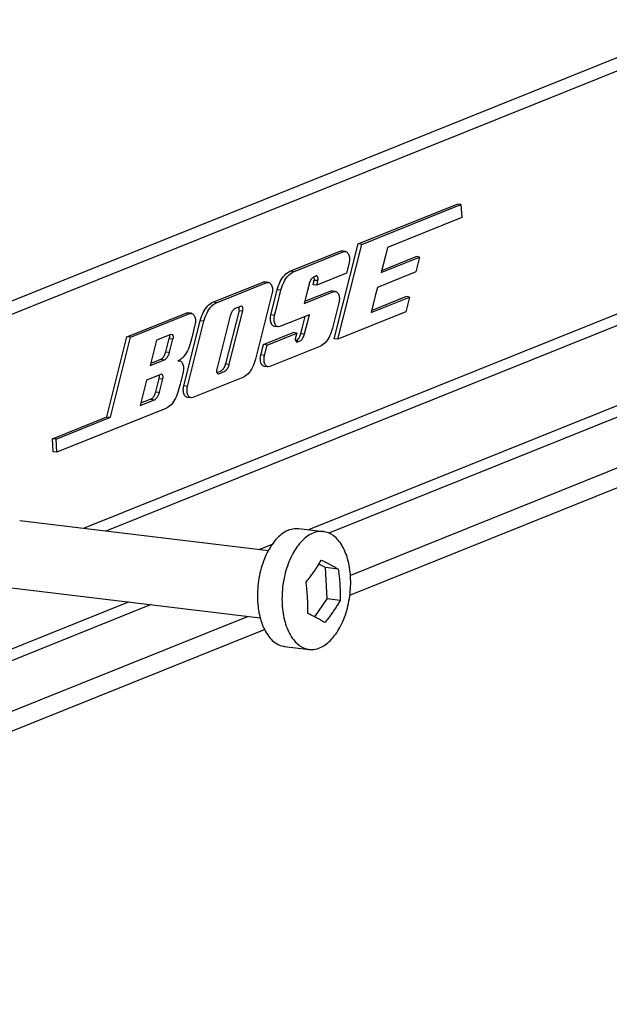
# Model space of a CAD drawing. Header units: inches. Extents: x -4 to 262, y 56 to 231.
# Tile 82 of 162: x 113.71 to 115.76, y 154.83 to 158.26. Entities that reach past the tile are written whole.
import ezdxf

# ---------------------------------------------------------------- set-up
doc = ezdxf.new("R2010")
doc.units = ezdxf.units.IN
doc.header["$LTSCALE"] = 1.2
doc.header["$MEASUREMENT"] = 0
doc.layers.get('0').update_dxf_attribs({"linetype": 'CONTINUOUS'})
doc.layers.add('3_ALL_AXES', color=7, linetype='CONTINUOUS')

msp = doc.modelspace()

# ---------------------------------------------------------------- linework, layer by layer
at = {"color": 7, "linetype": 'Continuous'}
for p, q in [((116.1182316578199, 158.2617873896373), (112.8823677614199, 156.9613745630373)), ((116.1396134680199, 158.2244429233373), (112.9037499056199, 156.9240303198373)), ((118.0970604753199, 157.8447278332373), (114.7120302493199, 156.4843687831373)), ((118.1138001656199, 157.8113078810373), (114.7827411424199, 156.4726385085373)), ((118.19595912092, 157.6672313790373), (114.8578179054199, 156.3257158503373)), ((114.8845183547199, 157.4803900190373), (115.2306500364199, 157.6194916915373)), ((114.8974074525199, 157.4787192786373), (115.24342391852, 157.6177747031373)), ((115.24342391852, 157.6177747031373), (115.2306500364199, 157.6194916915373)), ((115.24342416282, 157.6177746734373), (115.24513245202, 157.5875315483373)), ((114.8557527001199, 156.2562812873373), (118.17453453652, 157.5900167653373)), ((115.24513245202, 157.5875315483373), (115.2459875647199, 157.5724127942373)), ((115.2459875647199, 157.5724127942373), (114.9873860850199, 157.4684873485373)), ((114.8010275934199, 157.1496560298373), (114.8845183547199, 157.4803900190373)), ((114.8139921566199, 157.1482881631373), (114.8974075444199, 157.4787192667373)), ((114.8974075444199, 157.4787192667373), (114.8845183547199, 157.4803900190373)), ((114.6473407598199, 157.3850742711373), (114.8221369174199, 157.4553204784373)), ((114.66018423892, 157.3833851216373), (114.8349803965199, 157.4536313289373)), ((114.8221369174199, 157.4553204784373), (114.82788057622, 157.4560329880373)), ((114.8275500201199, 157.4546085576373), (114.8221369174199, 157.4553204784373)), ((114.8405639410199, 157.4543987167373), (114.8277450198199, 157.4560912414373)), ((114.8349803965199, 157.4536313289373), (114.8406989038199, 157.4543407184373)), ((114.9800000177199, 157.4392389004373), (114.96522205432, 157.3807136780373)), ((114.9873859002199, 157.4684914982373), (114.9800000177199, 157.4392389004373)), ((114.8531602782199, 157.4145454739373), (114.8440368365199, 157.3784045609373)), ((114.96522205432, 157.3807136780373), (115.09944053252, 157.4346527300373)), ((114.9671470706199, 157.3883379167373), (115.08673433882, 157.4363970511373)), ((115.09944053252, 157.4346527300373), (115.0864070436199, 157.3830228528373)), ((115.09944053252, 157.4346527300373), (115.08673433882, 157.4363970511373)), ((116.1661315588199, 157.3884518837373), (113.9302670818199, 156.4899138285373)), ((114.66018423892, 157.3833851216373), (114.6473407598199, 157.3850742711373)), ((114.84403706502, 157.3784045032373), (114.7410321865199, 157.3370094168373)), ((115.0864070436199, 157.3830228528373), (114.95217982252, 157.3290803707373)), ((114.00668043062, 156.4806499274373), (116.18233532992, 157.3549204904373)), ((114.3789038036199, 157.2771961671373), (114.5536999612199, 157.3474423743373)), ((114.39174728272, 157.2755070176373), (114.56654344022, 157.3457532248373)), ((114.5536999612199, 157.3474423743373), (114.5594436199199, 157.3481548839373)), ((114.55911306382, 157.3467304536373), (114.5536999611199, 157.3474423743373)), ((114.5721269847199, 157.3465206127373), (114.5593080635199, 157.3482131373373)), ((114.56654344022, 157.3457532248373), (114.57226194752, 157.3464626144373)), ((114.7137287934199, 157.3399543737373), (114.7080784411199, 157.3176461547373)), ((114.7147601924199, 157.3435685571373), (114.71372863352, 157.3399544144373)), ((114.7159209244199, 157.3468513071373), (114.7147601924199, 157.3435685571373)), ((114.72806651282, 157.3383774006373), (114.7306182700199, 157.3484857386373)), ((114.7410321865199, 157.3370094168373), (114.72806651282, 157.3383774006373)), ((114.74494223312, 157.3524983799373), (114.7319099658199, 157.3536025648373)), ((114.7410321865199, 157.3370094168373), (114.74494223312, 157.3524983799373)), ((114.5847235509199, 157.3066673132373), (114.5273762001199, 157.0794958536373)), ((114.58087187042, 157.2330355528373), (114.6030288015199, 157.3208063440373)), ((114.6159371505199, 157.3192112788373), (114.6030288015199, 157.3208063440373)), ((114.6085551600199, 157.2900495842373), (114.6110686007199, 157.2999982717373)), ((114.6110686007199, 157.2999982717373), (114.6159369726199, 157.3192113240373)), ((114.69678509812, 157.2728355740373), (114.7997899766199, 157.3142306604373)), ((114.7080784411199, 157.3176461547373), (114.6967852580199, 157.2728355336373)), ((114.6987061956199, 157.2804582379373), (114.78694649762, 157.3159198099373)), ((114.78694649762, 157.3159198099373), (114.79269015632, 157.3166323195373)), ((114.7923596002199, 157.3152078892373), (114.78694649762, 157.3159198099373)), ((114.8053735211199, 157.3149980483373), (114.7925545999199, 157.3166905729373)), ((114.7997899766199, 157.3142306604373), (114.8055084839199, 157.3149400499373)), ((114.94479995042, 157.2998226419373), (114.9300316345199, 157.2413130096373)), ((114.95218092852, 157.3290637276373), (114.94479995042, 157.2998226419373)), ((114.39174728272, 157.2755070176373), (114.3789038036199, 157.2771961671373)), ((114.6011783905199, 157.2607879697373), (114.6085551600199, 157.2900495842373)), ((114.8179693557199, 157.2751449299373), (114.79581242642, 157.1873741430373)), ((114.9300316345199, 157.2413130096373), (115.06425011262, 157.2952520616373)), ((114.9319560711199, 157.2489370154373), (115.0515439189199, 157.2969963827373)), ((115.06425011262, 157.2952520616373), (115.0512166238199, 157.2436221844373)), ((115.06425011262, 157.2952520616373), (115.0515439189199, 157.2969963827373)), ((114.0792074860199, 157.1567557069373), (114.28526300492, 157.2395642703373)), ((114.0920965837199, 157.1550849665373), (114.29810648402, 157.2378751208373)), ((114.28526300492, 157.2395642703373), (114.2910066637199, 157.2402767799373)), ((114.29067610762, 157.2388523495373), (114.28526300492, 157.2395642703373)), ((114.30369002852, 157.2386425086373), (114.29087110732, 157.2403350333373)), ((114.29810648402, 157.2378751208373), (114.30382499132, 157.2385845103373)), ((114.4698396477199, 157.2487241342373), (114.4229190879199, 157.0628565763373)), ((114.43582743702, 157.0612615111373), (114.48274799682, 157.2471290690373)), ((114.47547595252, 157.2627634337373), (114.45674779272, 157.2552370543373)), ((114.4698396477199, 157.2487241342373), (114.48274799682, 157.2471290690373)), ((114.47868339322, 157.2635067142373), (114.47547595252, 157.2627634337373)), ((114.5937802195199, 157.2314404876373), (114.58087187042, 157.2330355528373)), ((114.5937800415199, 157.2314405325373), (114.6011783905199, 157.2607879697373)), ((114.7149652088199, 157.2337496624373), (114.61196033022, 157.1923545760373)), ((114.69802189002, 157.1666307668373), (114.7149654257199, 157.2337496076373)), ((115.0512166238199, 157.2436221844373), (114.81399224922, 157.1482881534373)), ((114.2772444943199, 156.9857567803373), (114.33459184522, 157.2129282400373)), ((114.2901528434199, 156.9841617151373), (114.3475001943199, 157.2113331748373)), ((114.3162860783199, 157.1987893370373), (114.3059167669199, 157.1575633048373)), ((114.3475001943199, 157.2113331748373), (114.33459184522, 157.2129282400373)), ((114.4390489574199, 157.2295675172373), (114.39212839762, 157.0436999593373)), ((114.6907464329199, 157.1904421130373), (114.7001539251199, 157.2277986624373)), ((114.23200987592, 157.1649205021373), (114.1820681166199, 157.1448501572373)), ((114.23200987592, 157.1649205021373), (114.2352181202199, 157.1656709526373)), ((114.55483687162, 157.1298566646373), (114.65801192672, 157.1713201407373)), ((114.5677132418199, 157.1281807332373), (114.67071812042, 157.1695758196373)), ((114.6065916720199, 157.1915611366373), (114.5937396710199, 157.1929808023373)), ((114.61196033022, 157.1923545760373), (114.60645220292, 157.1916202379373)), ((114.67071812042, 157.1695758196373), (114.65801192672, 157.1713201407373)), ((114.67071812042, 157.1695758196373), (114.6668080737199, 157.1540868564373)), ((114.68414623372, 157.1648106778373), (114.68511332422, 157.1682258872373)), ((114.68511332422, 157.1682258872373), (114.6980216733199, 157.1666308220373)), ((114.68511354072, 157.1682258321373), (114.6907464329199, 157.1904421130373)), ((114.00882664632, 156.8779543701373), (114.0792074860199, 157.1567557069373)), ((114.0217158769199, 156.8762836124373), (114.0920966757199, 157.1550849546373)), ((114.0920966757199, 157.1550849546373), (114.0792074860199, 157.1567557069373)), ((114.1820681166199, 157.1448501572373), (114.1599111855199, 157.0570793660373)), ((114.21464352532, 157.1044142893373), (114.22637366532, 157.1508811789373)), ((114.22637357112, 157.1508812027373), (114.2392819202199, 157.1492861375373)), ((114.2275517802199, 157.1028192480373), (114.2392819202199, 157.1492861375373)), ((114.3059167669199, 157.1575633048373), (114.3006458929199, 157.1368334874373)), ((114.5517858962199, 157.1177864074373), (114.5548354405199, 157.1298560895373)), ((114.5677132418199, 157.1281807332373), (114.55483687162, 157.1298566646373)), ((114.5585893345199, 157.0920399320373), (114.56771277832, 157.1281808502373)), ((114.6718076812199, 157.1381545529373), (114.6763168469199, 157.1399821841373)), ((114.6763176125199, 157.1399825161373), (114.67212092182, 157.1405348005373)), ((114.81399224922, 157.1482881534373), (114.8010275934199, 157.1496560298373)), ((114.21464343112, 157.1044143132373), (114.2275517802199, 157.1028192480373)), ((114.54568145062, 157.0936348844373), (114.5487318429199, 157.1057079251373)), ((114.5585897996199, 157.0920398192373), (114.54568145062, 157.0936348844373)), ((114.5487318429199, 157.1057079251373), (114.5517858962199, 157.1177864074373)), ((114.75156606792, 157.1232001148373), (114.57676991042, 157.0529539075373)), ((114.1599111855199, 157.0570793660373), (114.2098529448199, 157.0771497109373)), ((114.1618315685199, 157.0646886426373), (114.18045722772, 157.0721552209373)), ((114.18045722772, 157.0721552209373), (114.19700949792, 157.0788387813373)), ((114.1970094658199, 157.0788388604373), (114.2098529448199, 157.0771497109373)), ((114.2608921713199, 157.0747893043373), (114.2563993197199, 157.0726595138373)), ((114.2563993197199, 157.0726595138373), (114.2621178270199, 157.0733689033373)), ((114.2619828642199, 157.0734269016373), (114.2565945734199, 157.0741383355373)), ((114.4229190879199, 157.0628565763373), (114.43582743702, 157.0612615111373)), ((114.19681945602, 157.0255198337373), (114.1468776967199, 157.0054494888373)), ((114.2000268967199, 157.0262631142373), (114.19681945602, 157.0255198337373)), ((114.2745789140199, 157.0335737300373), (114.2642096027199, 156.9923476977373)), ((114.39276771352, 157.0321784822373), (114.3990059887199, 157.0347122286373)), ((114.3952032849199, 157.0286175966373), (114.39940044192, 157.0280655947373)), ((114.3952937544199, 157.0284853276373), (114.3970940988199, 157.0278440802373)), ((114.3970872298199, 157.0277998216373), (114.39940044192, 157.0280655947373)), ((114.3990059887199, 157.0347122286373), (114.4052852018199, 157.0372809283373)), ((114.39940044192, 157.0280655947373), (114.41812860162, 157.0355919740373)), ((114.5714012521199, 157.0521604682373), (114.5585492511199, 157.0535801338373)), ((114.57676991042, 157.0529539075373), (114.57126178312, 157.0522195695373)), ((114.1468776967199, 157.0054494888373), (114.1247207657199, 156.9176786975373)), ((114.17945310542, 156.9650136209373), (114.1911832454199, 157.0114805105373)), ((114.1911831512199, 157.0114805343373), (114.2040915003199, 157.0098854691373)), ((114.1923613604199, 156.9634185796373), (114.2040915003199, 157.0098854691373)), ((114.2642096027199, 156.9923476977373), (114.2589387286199, 156.9716178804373)), ((114.48312911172, 157.0153220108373), (114.3083329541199, 156.9450758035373)), ((114.1794530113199, 156.9650136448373), (114.1923613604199, 156.9634185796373)), ((114.2901528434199, 156.9841617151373), (114.2772444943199, 156.9857567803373)), ((114.1247207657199, 156.9176786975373), (114.1746625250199, 156.9377490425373)), ((114.1618190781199, 156.9394381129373), (114.1266411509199, 156.9252879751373)), ((114.16181904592, 156.9394381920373), (114.1746625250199, 156.9377490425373)), ((114.3029642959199, 156.9442823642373), (114.2901122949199, 156.9457020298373)), ((114.3083329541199, 156.9450758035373), (114.3028248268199, 156.9443414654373)), ((114.2146921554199, 156.9074439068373), (113.8350566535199, 156.7548780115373)), ((113.8195707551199, 156.8018971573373), (114.00882664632, 156.8779543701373)), ((113.8324934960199, 156.8002398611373), (114.0217157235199, 156.8762836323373)), ((114.00882664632, 156.8779543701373), (114.0217158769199, 156.8762836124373)), ((113.82215915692, 156.7562732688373), (113.8195707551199, 156.8018971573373)), ((113.8324934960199, 156.8002398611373), (113.8195707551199, 156.8018971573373)), ((113.8350568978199, 156.7548779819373), (113.8324934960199, 156.8002398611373)), ((113.8350566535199, 156.7548780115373), (113.82215915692, 156.7562732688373)), ((114.67861080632, 156.4884203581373), (114.76418369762, 156.4780460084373)), ((114.5849427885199, 156.4332955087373), (114.54145151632, 156.4158174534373)), ((114.7482009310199, 156.3648173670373), (114.7564360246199, 156.3789951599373)), ((114.7710629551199, 156.3525332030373), (114.74818828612, 156.3648250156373)), ((114.77724495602, 156.2435675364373), (114.7710629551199, 156.3525332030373)), ((114.8157665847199, 156.3471136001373), (114.7710629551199, 156.3525332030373)), ((114.73391430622, 156.1807228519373), (114.77724495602, 156.2435675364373)), ((114.82194858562, 156.2381479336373), (114.77724495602, 156.2435675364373)), ((114.1633222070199, 156.2237095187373), (111.4862657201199, 155.1478674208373)), ((114.0865748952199, 156.2330139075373), (111.49143445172, 155.1900918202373)), ((114.50186371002, 156.1826667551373), (111.46827847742, 154.9635446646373)), ((111.3092896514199, 154.8310464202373), (114.5588794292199, 156.1369753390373)), ((114.62885864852, 156.0780393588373), (114.71443153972, 156.0676650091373))]:
    msp.add_line(p, q, dxfattribs=at)
for points, start_tangent, end_tangent in [([(114.8406879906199, 157.4542615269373), (114.8442208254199, 157.4532012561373)], (0.9906377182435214, -0.1365170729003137), (0.8985845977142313, -0.4388003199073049)), ([(114.8442208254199, 157.4532012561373), (114.85144496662, 157.4447840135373), (114.8547171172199, 157.4306349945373)], (0.8985845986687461, -0.4388003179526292), (0.05412134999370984, -0.9985343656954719)), ([(114.8547171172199, 157.4306349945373), (114.85316050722, 157.4145454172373)], (0.05412135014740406, -0.9985343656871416), (-0.2447623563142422, -0.9695831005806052)), ([(114.61374428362, 157.3498335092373), (114.6291336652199, 157.3721535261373), (114.6473407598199, 157.3850742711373)], (0.4518391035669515, 0.8920994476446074), (0.9278755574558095, 0.3728899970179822)), ([(114.6159371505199, 157.3192112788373), (114.6266369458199, 157.3481959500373), (114.6420037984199, 157.3704832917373), (114.66018423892, 157.3833851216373)], (0.2447623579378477, 0.9695831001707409), (0.9278755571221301, 0.3728899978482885)), ([(114.73943308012, 157.3691697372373), (114.7380950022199, 157.3689688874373), (114.7367759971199, 157.3680040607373), (114.7354929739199, 157.3666078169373)], (-0.9943070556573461, 0.1065527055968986), (-0.6562890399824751, -0.7545095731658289)), ([(114.7445914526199, 157.3638208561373), (114.7434270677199, 157.3659418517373), (114.7421959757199, 157.3675156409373), (114.7408569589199, 157.3686356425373), (114.73946998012, 157.3691655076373), (114.73943308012, 157.3691697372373)], (-0.4090951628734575, 0.9124917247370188), (-0.9943070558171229, 0.1065527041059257)), ([(114.5722510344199, 157.3463834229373), (114.57578386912, 157.3453231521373)], (0.9906377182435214, -0.1365170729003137), (0.8985845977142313, -0.4388003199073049)), ([(114.57578386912, 157.3453231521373), (114.5830080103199, 157.3369059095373), (114.5862801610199, 157.3227568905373), (114.5862967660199, 157.3224320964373)], (0.8985845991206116, -0.4388003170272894), (0.04799624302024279, -0.9988475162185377)), ([(114.6030288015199, 157.3208063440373), (114.61374428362, 157.3498335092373)], (0.2447623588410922, 0.9695830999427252), (0.4518391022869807, 0.8920994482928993)), ([(114.71898916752, 157.3533746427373), (114.7159209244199, 157.3468513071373)], (-0.4894294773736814, -0.8720428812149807), (-0.3624737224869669, -0.931993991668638)), ([(114.7354929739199, 157.3666078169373), (114.7266744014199, 157.3627862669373), (114.71898916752, 157.3533746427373)], (-0.9966412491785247, -0.08189151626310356), (-0.4894294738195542, -0.8720428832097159)), ([(114.7306182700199, 157.3484857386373), (114.73077585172, 157.3520324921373)], (0.1762021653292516, 0.9843539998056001), (-0.140952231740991, 0.990016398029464)), ([(114.7306373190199, 157.3520915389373), (114.7314400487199, 157.3538547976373), (114.7329743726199, 157.3581101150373), (114.7328473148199, 157.3624541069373)], (0.3920987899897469, 0.9199231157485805), (-0.196891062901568, 0.9804253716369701)), ([(114.74494223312, 157.3524983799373), (114.7458733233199, 157.3572448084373), (114.7453006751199, 157.3619044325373), (114.7445914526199, 157.3638208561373)], (0.2554217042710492, 0.9668297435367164), (-0.4090951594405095, 0.912491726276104)), ([(114.5862967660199, 157.3224320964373), (114.5847235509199, 157.3066673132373)], (0.04799624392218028, -0.9988475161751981), (-0.2447623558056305, -0.9695831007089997)), ([(114.80549757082, 157.3148608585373), (114.8090304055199, 157.3138005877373)], (0.9906377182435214, -0.1365170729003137), (0.8985845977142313, -0.4388003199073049)), ([(114.8090304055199, 157.3138005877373), (114.81625454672, 157.3053833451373), (114.8195266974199, 157.2912343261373)], (0.8985845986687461, -0.4388003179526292), (0.05412134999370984, -0.9985343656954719)), ([(114.3453073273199, 157.2419554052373), (114.3606967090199, 157.2642754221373), (114.3789038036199, 157.2771961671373)], (0.4518391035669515, 0.8920994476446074), (0.9278755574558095, 0.3728899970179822)), ([(114.3475001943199, 157.2113331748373), (114.3581999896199, 157.2403178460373), (114.3735668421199, 157.2626051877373), (114.3917472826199, 157.2755070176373)], (0.2447623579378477, 0.9695831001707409), (0.9278755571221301, 0.3728899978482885)), ([(114.8195266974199, 157.2912343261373), (114.81797008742, 157.2751447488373)], (0.05412135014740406, -0.9985343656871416), (-0.2447623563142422, -0.9695831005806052)), ([(114.30381407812, 157.2385053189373), (114.3073469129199, 157.2374450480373)], (0.9906377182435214, -0.1365170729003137), (0.8985845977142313, -0.4388003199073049)), ([(114.3073469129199, 157.2374450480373), (114.3145710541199, 157.2290278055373), (114.31784320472, 157.2148787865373)], (0.8985845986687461, -0.4388003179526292), (0.05412134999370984, -0.9985343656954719)), ([(114.33459184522, 157.2129282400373), (114.3453073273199, 157.2419554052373)], (0.2447623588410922, 0.9695830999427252), (0.4518391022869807, 0.8920994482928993)), ([(114.4433288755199, 157.2411613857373), (114.4390489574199, 157.2295675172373)], (-0.4518391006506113, -0.8920994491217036), (-0.2447623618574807, -0.9695830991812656)), ([(114.45674779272, 157.2552370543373), (114.4494756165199, 157.2500763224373), (114.4433288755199, 157.2411613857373)], (-0.9278755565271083, -0.3728899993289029), (-0.4518391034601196, -0.8920994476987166)), ([(114.4698396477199, 157.2487241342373), (114.4706580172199, 157.2528167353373), (114.47071545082, 157.2570348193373), (114.4698125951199, 157.2604871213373)], (0.2261249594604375, 0.9740983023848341), (-0.3712732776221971, 0.9285236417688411)), ([(114.48274799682, 157.2471290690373), (114.4835755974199, 157.2512671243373), (114.4836337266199, 157.2555321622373), (114.4823949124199, 157.2597776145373), (114.48141169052, 157.2615223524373), (114.4802996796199, 157.2627627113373), (114.47913178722, 157.2633698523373), (114.4786777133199, 157.2634539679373)], (0.2261608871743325, 0.9740899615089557), (-0.9942520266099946, 0.1070649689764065)), ([(114.57930841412, 157.2168752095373), (114.58087187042, 157.2330355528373)], (-0.0541213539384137, 0.998534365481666), (0.2447623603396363, 0.9695830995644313)), ([(114.6064614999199, 157.1916974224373), (114.6027199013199, 157.1927846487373), (114.5954957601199, 157.2012018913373), (114.5922236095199, 157.2153509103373), (114.5937802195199, 157.2314404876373)], (-0.9928236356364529, 0.1195877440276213), (0.2447623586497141, 0.9695830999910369)), ([(114.31784320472, 157.2148787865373), (114.3162865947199, 157.1987892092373)], (0.05412135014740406, -0.9985343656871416), (-0.2447623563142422, -0.9695831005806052)), ([(114.5898508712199, 157.1942096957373), (114.5825949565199, 157.2026639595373), (114.57930841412, 157.2168752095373)], (-0.898584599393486, 0.4388003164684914), (-0.054121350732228, 0.9985343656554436)), ([(114.2263455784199, 157.1626439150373), (114.2272487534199, 157.1591911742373), (114.2273592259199, 157.1574186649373)], (0.3713349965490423, -0.9284989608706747), (0.002245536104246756, -0.9999974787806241)), ([(114.23521166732, 157.1656110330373), (114.23566571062, 157.1655269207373), (114.2368336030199, 157.1649197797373), (114.2379456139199, 157.1636794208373), (114.2389288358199, 157.1619346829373), (114.2401676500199, 157.1576892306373), (114.2401095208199, 157.1534241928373), (114.2392819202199, 157.1492861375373)], (0.9942510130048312, -0.1070743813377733), (-0.2261608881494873, -0.9740899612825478)), ([(114.59360892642, 157.1931176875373), (114.5898508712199, 157.1942096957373)], (-0.9928236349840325, 0.1195877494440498), (-0.8985846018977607, 0.4388003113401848)), ([(114.68141768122, 157.1578311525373), (114.68414623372, 157.1648106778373)], (0.4292828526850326, 0.9031701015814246), (0.3006312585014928, 0.9537404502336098)), ([(114.6958320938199, 157.1597407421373), (114.6980216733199, 157.1666308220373)], (0.3623367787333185, 0.9320472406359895), (0.2447623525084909, 0.9695831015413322)), ([(114.7958131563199, 157.1873739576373), (114.7853481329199, 157.1588552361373)], (-0.2447623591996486, -0.9695830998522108), (-0.448095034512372, -0.8939859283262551)), ([(114.2273592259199, 157.1574186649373), (114.2271915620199, 157.1549734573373), (114.22637357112, 157.1508812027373)], (0.002245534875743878, -0.9999974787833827), (-0.2260519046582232, -0.9741152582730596)), ([(114.3006464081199, 157.1368333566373), (114.28994661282, 157.1078486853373), (114.2745797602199, 157.0855613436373), (114.2608921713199, 157.0747893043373)], (-0.2447623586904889, -0.9695830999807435), (-0.8772457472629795, -0.4800415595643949)), ([(114.6656999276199, 157.1496971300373), (114.6673541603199, 157.1423051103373)], (-0.04421057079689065, -0.999022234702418), (0.4468675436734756, -0.8946001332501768)), ([(114.6668080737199, 157.1540868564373), (114.6665399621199, 157.1528761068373), (114.6663413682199, 157.1516475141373), (114.6656999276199, 157.1496971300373)], (-0.2447623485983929, -0.9695831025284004), (-0.04421056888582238, -0.9990222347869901)), ([(114.6673490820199, 157.1426082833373), (114.67015566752, 157.1440158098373), (114.6762896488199, 157.1495696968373), (114.68141768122, 157.1578311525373)], (0.9310380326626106, 0.3649221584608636), (0.429282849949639, 0.9031701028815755)), ([(114.6673541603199, 157.1423051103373), (114.6699618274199, 157.1388814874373)], (0.4468675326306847, -0.8946001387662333), (0.8129014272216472, -0.582401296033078)), ([(114.6699618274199, 157.1388814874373), (114.67135331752, 157.1382418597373), (114.67180928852, 157.1381733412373)], (0.8129014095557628, -0.582401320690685), (0.996360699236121, -0.08523706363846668)), ([(114.6763168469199, 157.1399821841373), (114.6851157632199, 157.1438309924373), (114.6927748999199, 157.1532348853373), (114.6958320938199, 157.1597407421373)], (0.9962414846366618, 0.08661930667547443), (0.3623367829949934, 0.9320472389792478)), ([(114.7853481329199, 157.1588552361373), (114.78511336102, 157.1583892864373), (114.7697465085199, 157.1361019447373), (114.75156606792, 157.1232001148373)], (-0.4480950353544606, -0.8939859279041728), (-0.9278755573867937, -0.3728899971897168)), ([(114.1970094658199, 157.0788388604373), (114.20425498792, 157.0839806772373), (114.21037919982, 157.0928629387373), (114.21464343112, 157.1044143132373)], (0.9278755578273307, 0.3728899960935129), (0.2447623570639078, 0.9695831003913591)), ([(114.2232718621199, 157.0912253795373), (114.2275517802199, 157.1028192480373)], (0.4518391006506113, 0.8920994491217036), (0.2447623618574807, 0.9695830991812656)), ([(114.54411799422, 157.0774745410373), (114.54568145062, 157.0936348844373)], (-0.0541213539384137, 0.998534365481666), (0.2447623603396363, 0.9695830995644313)), ([(114.2098529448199, 157.0771497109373), (114.2171251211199, 157.0823104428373), (114.2232718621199, 157.0912253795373)], (0.9278755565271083, 0.3728899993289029), (0.4518391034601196, 0.8920994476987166)), ([(114.2621069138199, 157.0732897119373), (114.2656397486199, 157.0722294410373), (114.2728638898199, 157.0638121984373), (114.2761360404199, 157.0496631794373)], (0.9906377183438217, -0.1365170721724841), (0.05412135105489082, -0.9985343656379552)), ([(114.41812860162, 157.0355919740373), (114.42540077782, 157.0407527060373), (114.4315475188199, 157.0496676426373), (114.43582743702, 157.0612615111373)], (0.927875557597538, 0.372889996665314), (0.2447623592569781, 0.9695830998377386)), ([(114.4186548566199, 157.0513052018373), (114.4229190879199, 157.0628565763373)], (0.4518391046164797, 0.8920994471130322), (0.2447623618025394, 0.9695830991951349)), ([(114.5273762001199, 157.0794958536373), (114.5166764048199, 157.0505111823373)], (-0.244762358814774, -0.969583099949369), (-0.4518391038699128, -0.8920994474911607)), ([(114.5546604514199, 157.0548090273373), (114.5474045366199, 157.0632632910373), (114.54411799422, 157.0774745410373)], (-0.898584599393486, 0.4388003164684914), (-0.054121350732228, 0.9985343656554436)), ([(114.5712710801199, 157.0522967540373), (114.56752948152, 157.0533839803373), (114.5603053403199, 157.0618012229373), (114.5570331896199, 157.0759502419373), (114.5585897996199, 157.0920398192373)], (-0.9928236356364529, 0.1195877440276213), (0.2447623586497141, 0.9695830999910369)), ([(114.2040915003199, 157.0098854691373), (114.2049191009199, 157.0140235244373), (114.2049772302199, 157.0182885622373), (114.2037384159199, 157.0225340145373), (114.20275519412, 157.0242787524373), (114.2016431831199, 157.0255191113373), (114.20047529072, 157.0261262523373), (114.2000212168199, 157.0262103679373)], (0.2261608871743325, 0.9740899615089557), (-0.9942520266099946, 0.1070649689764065)), ([(114.2761360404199, 157.0496631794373), (114.2745794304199, 157.0335736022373)], (0.05412135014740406, -0.9985343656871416), (-0.2447623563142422, -0.9695831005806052)), ([(114.3910202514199, 157.0393102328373), (114.3923295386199, 157.0328190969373), (114.3952937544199, 157.0284853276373)], (-0.04421056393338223, -0.9990222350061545), (0.8574092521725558, -0.5146351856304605)), ([(114.39212839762, 157.0436999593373), (114.39186028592, 157.0424892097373), (114.39166169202, 157.0412606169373), (114.3910202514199, 157.0393102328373)], (-0.2447623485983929, -0.9695831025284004), (-0.04421056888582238, -0.9990222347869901)), ([(114.40528512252, 157.0372811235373), (114.4125306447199, 157.0424229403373), (114.4186548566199, 157.0513052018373)], (0.9278755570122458, 0.3728899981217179), (0.4518391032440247, 0.8920994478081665)), ([(114.5166764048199, 157.0505111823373), (114.5013095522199, 157.0282238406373), (114.48312911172, 157.0153220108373)], (-0.4518391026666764, -0.8920994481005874), (-0.9278755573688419, -0.372889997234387)), ([(114.55841850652, 157.0537170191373), (114.5546604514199, 157.0548090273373)], (-0.9928236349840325, 0.1195877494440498), (-0.8985846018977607, 0.4388003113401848)), ([(114.1911831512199, 157.0114805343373), (114.1920015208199, 157.0155731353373), (114.1920589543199, 157.0197912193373), (114.19115609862, 157.0232435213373)], (0.2261249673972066, 0.9740983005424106), (-0.3712732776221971, 0.9285236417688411)), ([(114.16181904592, 156.9394381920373), (114.1690645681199, 156.9445800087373), (114.1751887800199, 156.9534622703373), (114.1794530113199, 156.9650136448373)], (0.9278755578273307, 0.3728899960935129), (0.2447623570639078, 0.9695831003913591)), ([(114.1746625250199, 156.9377490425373), (114.1819347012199, 156.9429097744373), (114.1880814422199, 156.9518247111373), (114.1923613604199, 156.9634185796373)], (0.927875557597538, 0.372889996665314), (0.2447623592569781, 0.9695830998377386)), ([(114.25893924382, 156.9716177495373), (114.2482394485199, 156.9426330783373)], (-0.244762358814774, -0.969583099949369), (-0.4518391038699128, -0.8920994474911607)), ([(114.2756610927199, 156.9699915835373), (114.2772444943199, 156.9857567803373)], (-0.04670373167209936, 0.9989087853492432), (0.2447623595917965, 0.9695830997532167)), ([(114.2862234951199, 156.9469309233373), (114.2789675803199, 156.9553851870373), (114.2756810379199, 156.9695964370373), (114.2756610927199, 156.9699915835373)], (-0.898584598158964, 0.4388003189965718), (-0.04670373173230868, 0.9989087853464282)), ([(114.3028341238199, 156.9444186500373), (114.2990925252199, 156.9455058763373), (114.2918683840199, 156.9539231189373), (114.2885962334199, 156.9680721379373), (114.2901528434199, 156.9841617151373)], (-0.9928236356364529, 0.1195877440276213), (0.2447623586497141, 0.9695830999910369)), ([(114.2482394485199, 156.9426330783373), (114.2328725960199, 156.9203457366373), (114.2146921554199, 156.9074439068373)], (-0.4518391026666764, -0.8920994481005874), (-0.9278755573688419, -0.372889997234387)), ([(114.28998155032, 156.9458389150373), (114.2862234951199, 156.9469309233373)], (-0.9928236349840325, 0.1195877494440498), (-0.8985846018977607, 0.4388003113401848)), ([(114.6423866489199, 156.4832542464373), (114.6218588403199, 156.4718965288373), (114.6022995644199, 156.4548062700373), (114.5843031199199, 156.4325027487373), (114.5718930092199, 156.4122651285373)], (-0.9278755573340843, -0.3728899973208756), (-0.4789455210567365, -0.8778446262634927)), ([(114.6423866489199, 156.4832542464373), (114.6632592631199, 156.4885343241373), (114.6786200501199, 156.4884158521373)], (0.9278755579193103, 0.3728899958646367), (0.992809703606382, -0.1197033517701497)), ([(114.7641835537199, 156.4780448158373), (114.7477352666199, 156.4780369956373), (114.72795954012, 156.4728798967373)], (-0.9928053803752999, 0.1197392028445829), (-0.9278755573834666, -0.3728899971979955)), ([(114.7506556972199, 156.0728311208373), (114.7701218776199, 156.0834443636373), (114.78874752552, 156.0992242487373), (114.8060245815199, 156.1197403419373), (114.8214817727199, 156.1444330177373), (114.8346974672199, 156.1726287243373), (114.8453111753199, 156.2035583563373), (114.85303338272, 156.2363782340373), (114.8576534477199, 156.2701931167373), (114.85904534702, 156.3040806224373), (114.8571711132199, 156.3371163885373), (114.85208187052, 156.3683992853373), (114.8439164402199, 156.3970759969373), (114.83289755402, 156.4223642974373), (114.8193257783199, 156.4435743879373), (114.8035713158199, 156.4601277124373), (114.7860639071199, 156.4715727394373), (114.7672811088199, 156.4775972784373), (114.7641835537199, 156.4780448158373)], (0.9278755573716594, 0.3728899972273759), (-0.9928053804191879, 0.1197392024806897)), ([(114.72795954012, 156.4728798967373), (114.7084933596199, 156.4622666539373), (114.6898677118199, 156.4464867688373), (114.6725906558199, 156.4259706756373), (114.65713346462, 156.4012779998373), (114.64391777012, 156.3730822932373), (114.6333040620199, 156.3421526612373), (114.62558185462, 156.3093327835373), (114.62096178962, 156.2755179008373), (114.61956989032, 156.2416303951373), (114.6214441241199, 156.2085946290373), (114.62653336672, 156.1773117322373), (114.63469879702, 156.1486350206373), (114.64571768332, 156.1233467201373), (114.6592894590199, 156.1021366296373), (114.6750439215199, 156.0855833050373), (114.6925513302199, 156.0741382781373), (114.7113341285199, 156.0681137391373), (114.7144316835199, 156.0676662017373)], (-0.9278755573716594, -0.3728899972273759), (0.9928053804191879, -0.1197392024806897)), ([(114.5718930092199, 156.4122651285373), (114.5684163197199, 156.4056636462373), (114.5551218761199, 156.3751044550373), (114.5448237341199, 156.3417537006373), (114.53783479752, 156.3066247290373), (114.5343674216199, 156.2707849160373), (114.5345269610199, 156.2353232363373), (114.5383085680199, 156.2013171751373), (114.5434312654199, 156.1774861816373)], (-0.4789455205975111, -0.8778446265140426), (0.2555337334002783, -0.9668001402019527)), ([(114.7564360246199, 156.3789951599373), (114.7677221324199, 156.3734859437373), (114.77832245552, 156.3681175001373), (114.7883128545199, 156.3628594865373), (114.7978297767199, 156.3576419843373), (114.8069636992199, 156.3524085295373), (114.8157665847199, 156.3471136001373)], (0.9016902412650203, -0.4323825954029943), (0.850874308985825, -0.5253693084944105)), ([(114.7032874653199, 156.3019110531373), (114.7140801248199, 156.3153765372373), (114.72371734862, 156.3281543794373), (114.73253260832, 156.3405749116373), (114.7407888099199, 156.3529594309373), (114.7482009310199, 156.3648173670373)], (0.6369162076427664, 0.7709330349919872), (0.5175578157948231, 0.8556482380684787)), ([(114.8157665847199, 156.3471136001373), (114.8182069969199, 156.3280705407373), (114.8199989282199, 156.3099619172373), (114.8212451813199, 156.2923413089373), (114.8219948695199, 156.2747809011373), (114.82224707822, 156.2568589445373), (114.82194858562, 156.2381479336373)], (0.14164979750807, -0.989916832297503), (-0.03147012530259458, -0.9995046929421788)), ([(114.7094694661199, 156.1929453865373), (114.70976795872, 156.2116563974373), (114.7095157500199, 156.2295783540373), (114.70876606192, 156.2471387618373), (114.70751980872, 156.2647593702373), (114.7057278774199, 156.2828679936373), (114.7032874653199, 156.3019110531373)], (0.03147012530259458, 0.9995046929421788), (-0.14164979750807, 0.989916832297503)), ([(114.82194858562, 156.2381479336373), (114.8139399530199, 156.2243449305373), (114.80582924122, 156.2113820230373), (114.7974780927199, 156.1989052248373), (114.7886999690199, 156.1865839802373), (114.7792209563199, 156.1740514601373), (114.7688000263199, 156.1610638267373)], (-0.4865194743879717, -0.8736697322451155), (-0.6369162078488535, -0.7709330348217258)), ([(114.5434312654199, 156.1774861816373), (114.5455973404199, 156.1697999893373), (114.5561718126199, 156.1417293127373), (114.56971068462, 156.1179580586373), (114.5858025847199, 156.0992085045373), (114.6039585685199, 156.0860503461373), (114.62362697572, 156.0788833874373), (114.62884940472, 156.0780438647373)], (0.2555337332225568, -0.9668001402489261), (0.9928097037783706, -0.1197033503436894)), ([(114.7339216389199, 156.1807369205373), (114.7316836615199, 156.1818984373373), (114.7209862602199, 156.1873214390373), (114.7094694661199, 156.1929453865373)], (-0.886774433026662, 0.4622024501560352), (-0.9016902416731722, 0.4323825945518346)), ([(114.7688000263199, 156.1610638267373), (114.7601834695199, 156.1662494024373), (114.7511581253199, 156.1714269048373), (114.74169822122, 156.1766206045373), (114.7339216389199, 156.1807369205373)], (-0.8508743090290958, 0.5253693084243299), (-0.8867744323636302, 0.4622024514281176)), ([(114.7144316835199, 156.0676662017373), (114.7308799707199, 156.0676740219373), (114.7506556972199, 156.0728311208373)], (0.9928053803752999, -0.1197392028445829), (0.9278755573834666, 0.3728899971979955))]:
    msp.add_spline(points, degree=3, dxfattribs=dict(at, start_tangent=start_tangent, end_tangent=end_tangent))
at = {"layer": '3_ALL_AXES', "color": 7, "linetype": 'Continuous'}
for p, q in [((113.7052546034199, 156.5171930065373), (114.57221872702, 156.4120874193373)), ((113.6768247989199, 156.2826895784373), (114.5437974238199, 156.1775829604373))]:
    msp.add_line(p, q, dxfattribs=at)

doc.saveas('drawing.dxf')
